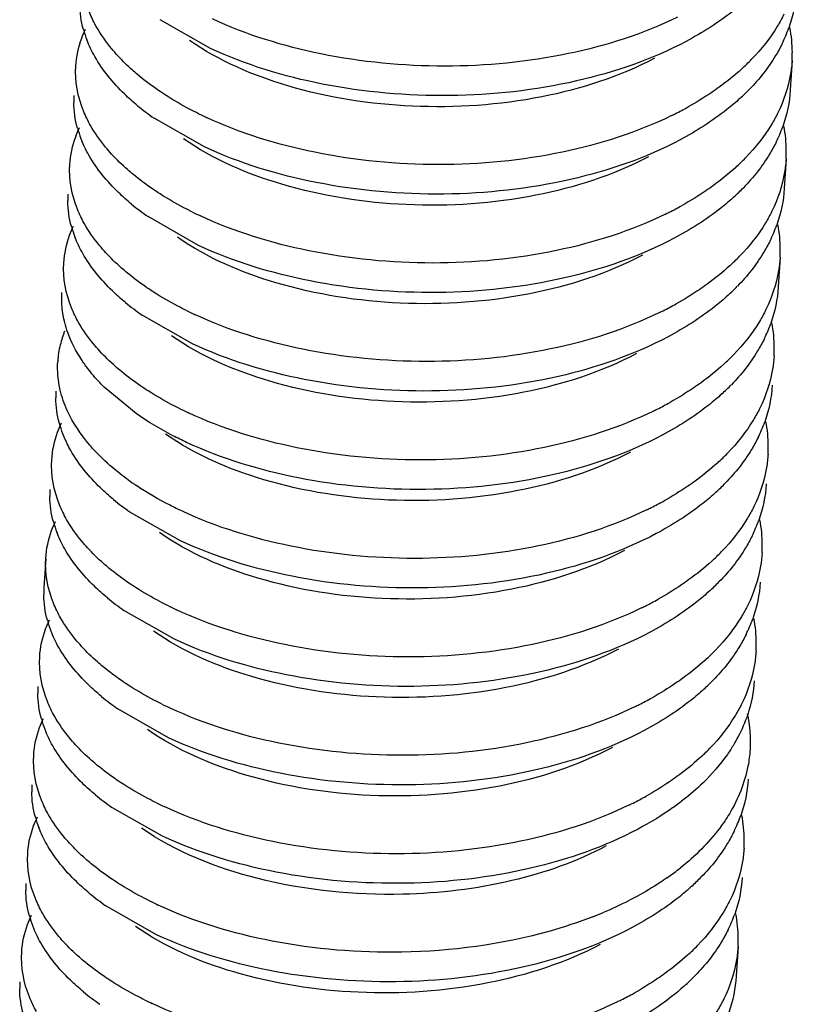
# Model space of a CAD drawing. Header units: millimetres. Extents: x -43833 to -38083, y -3638 to -2112.
# Tile 87 of 114: x -40392.35 to -40389.09, y -3255.63 to -3251.49. Entities that reach past the tile are written whole.
import ezdxf

# ---------------------------------------------------------------- set-up
doc = ezdxf.new("R2010")
doc.units = ezdxf.units.MM
doc.layers.add('02___PRT_ALL_AXES', color=7, linetype='Continuous')

msp = doc.modelspace()

# ---------------------------------------------------------------- linework, layer by layer
at = {"color": 7, "linetype": 'Continuous'}
for p, q in [((-40391.5458, -3251.6115), (-40391.7581, -3251.4905)), ((-40391.5711, -3252.0249), (-40391.7833, -3251.9039)), ((-40391.5963, -3252.4384), (-40391.8086, -3252.3174)), ((-40391.6215, -3252.8519), (-40391.8338, -3252.7309)), ((-40391.859, -3253.1443), (-40391.9923, -3253.0339)), ((-40391.672, -3253.6788), (-40391.8842, -3253.5578)), ((-40391.6972, -3254.0923), (-40391.9095, -3253.9713)), ((-40391.7224, -3254.5057), (-40391.9347, -3254.3847)), ((-40391.7476, -3254.9192), (-40391.9599, -3254.7982)), ((-40391.7729, -3255.3327), (-40391.9851, -3255.2117))]:
    msp.add_line(p, q, dxfattribs=at)
for centre, radius, start, end in [((-40391.6286, -3251.4069), 0.468, 195.4921, 201.1079), ((-40389.6972, -3251.32), 0.6138, 333.733, 340.4678), ((-40389.6669, -3251.6288), 0.5631, 0.1079, 10.7902), ((-40391.3571, -3251.1126), 0.7841, 221.8049, 222.7634), ((-40389.9492, -3251.0046), 0.9382, 312.4253, 315.9615), ((-40389.6492, -3251.628), 0.5453, 356.4961, 0.0336), ((-40391.7218, -3251.8338), 0.3984, 176.4947, 180.6329), ((-40389.958, -3251.1273), 0.94, 312.4276, 315.7893), ((-40391.1595, -3251.0091), 1.0908, 230.5627, 235.1186), ((-40390.2619, -3250.5634), 1.4807, 296.7405, 299.1207), ((-40390.8867, -3250.4476), 1.6032, 243.7304, 245.0286), ((-40390.2913, -3250.5059), 1.5452, 296.1158, 296.7523), ((-40391.6538, -3251.8204), 0.468, 195.4921, 201.1079), ((-40389.7224, -3251.7335), 0.6138, 333.733, 340.4678), ((-40389.6922, -3252.0422), 0.5631, 0.1079, 10.7902), ((-40389.9744, -3251.4181), 0.9382, 312.4253, 315.9615), ((-40389.6744, -3252.0415), 0.5453, 356.4961, 0.0336), ((-40391.747, -3252.2473), 0.3984, 176.4947, 180.6329), ((-40389.9833, -3251.5408), 0.94, 312.4276, 315.7893), ((-40391.1847, -3251.4225), 1.0908, 230.5627, 235.1186), ((-40390.2871, -3250.9768), 1.4807, 296.7405, 299.1207), ((-40390.9114, -3250.86), 1.6043, 243.7132, 245.0287), ((-40390.3165, -3250.9193), 1.5452, 296.1158, 296.7523), ((-40391.679, -3252.2338), 0.468, 195.4921, 201.1079), ((-40389.7476, -3252.147), 0.6138, 333.733, 340.4678), ((-40389.7174, -3252.4557), 0.5631, 0.1079, 10.7902), ((-40389.9996, -3251.8316), 0.9382, 312.4253, 315.9615), ((-40389.6996, -3252.455), 0.5453, 356.4961, 0.0336), ((-40390.0085, -3251.9543), 0.94, 312.4276, 315.7893), ((-40391.2099, -3251.836), 1.0908, 230.5627, 235.1186), ((-40390.3124, -3251.3903), 1.4807, 296.7405, 299.1207), ((-40390.9367, -3251.2735), 1.6043, 243.7132, 245.0287), ((-40390.3417, -3251.3328), 1.5452, 296.1158, 296.7523), ((-40389.7728, -3252.5604), 0.6138, 333.733, 340.4678), ((-40389.7426, -3252.8692), 0.5631, 0.1079, 10.7902), ((-40391.7622, -3252.9563), 0.4268, 158.239, 166.3287), ((-40391.7846, -3252.9506), 0.4038, 166.378, 176.4837), ((-40390.0249, -3252.245), 0.9382, 312.4253, 315.9615), ((-40389.7248, -3252.8684), 0.5453, 356.4961, 0.0336), ((-40391.7975, -3253.0742), 0.3984, 176.4947, 180.6329), ((-40390.0337, -3252.3677), 0.94, 312.4276, 315.7893), ((-40390.3376, -3251.8038), 1.4807, 296.7405, 299.1207), ((-40390.9619, -3251.6869), 1.6043, 243.7132, 245.0287), ((-40390.3669, -3251.7462), 1.5452, 296.1158, 296.7523), ((-40389.7981, -3252.9739), 0.6138, 333.733, 340.4678), ((-40389.7678, -3253.2826), 0.5631, 0.1079, 10.7902), ((-40390.0501, -3252.6585), 0.9382, 312.4253, 315.9615), ((-40389.7501, -3253.2819), 0.5453, 356.4961, 0.0336), ((-40391.2014, -3252.4683), 1.1781, 234.085, 236.1846), ((-40391.8227, -3253.4877), 0.3984, 176.4947, 180.6329), ((-40390.0589, -3252.7812), 0.94, 312.4276, 315.7893), ((-40391.2604, -3252.6629), 1.0908, 230.5627, 235.1186), ((-40390.3628, -3252.2172), 1.4807, 296.7405, 299.1207), ((-40390.3922, -3252.1597), 1.5452, 296.1158, 296.7523), ((-40391.7547, -3253.4742), 0.468, 195.4921, 201.1079), ((-40389.8233, -3253.3874), 0.6138, 333.733, 340.4678), ((-40389.7931, -3253.6961), 0.5631, 0.1079, 10.7902), ((-40390.0753, -3253.0719), 0.9382, 312.4253, 315.9615), ((-40389.7753, -3253.6954), 0.5453, 356.4961, 0.0336), ((-40391.8479, -3253.9011), 0.3984, 176.4947, 180.6329), ((-40390.0842, -3253.1947), 0.94, 312.4276, 315.7893), ((-40391.2856, -3253.0764), 1.0908, 230.5627, 235.1186), ((-40390.388, -3252.6307), 1.4807, 296.7405, 299.1207), ((-40391.0123, -3252.5139), 1.6043, 243.7132, 245.0287), ((-40390.4174, -3252.5732), 1.5452, 296.1158, 296.7523), ((-40391.7799, -3253.8877), 0.468, 195.4921, 201.1079), ((-40389.8485, -3253.8008), 0.6138, 333.733, 340.4678), ((-40389.8183, -3254.1096), 0.5631, 0.1079, 10.7902), ((-40390.1005, -3253.4854), 0.9382, 312.4253, 315.9615), ((-40389.8005, -3254.1088), 0.5453, 356.4961, 0.0336), ((-40391.8731, -3254.3146), 0.3984, 176.4947, 180.6329), ((-40390.1094, -3253.6081), 0.94, 312.4276, 315.7893), ((-40391.3108, -3253.4899), 1.0908, 230.5627, 235.1186), ((-40390.4133, -3253.0442), 1.4807, 296.7405, 299.1207), ((-40391.0376, -3252.9273), 1.6043, 243.7132, 245.0287), ((-40390.4426, -3252.9866), 1.5452, 296.1158, 296.7523), ((-40391.8051, -3254.3012), 0.468, 195.4921, 201.1079), ((-40390.1258, -3253.8989), 0.9382, 312.4253, 315.9615), ((-40391.8984, -3254.7281), 0.3984, 176.4947, 180.6329), ((-40391.3361, -3253.9033), 1.0908, 230.5627, 235.1186), ((-40390.4385, -3253.4576), 1.4807, 296.7405, 299.1207), ((-40391.0628, -3253.3408), 1.6043, 243.7132, 245.0287), ((-40390.4678, -3253.4001), 1.5452, 296.1158, 296.7523), ((-40391.8304, -3254.7146), 0.468, 195.4921, 201.1079), ((-40389.899, -3254.6277), 0.6138, 333.733, 340.4678), ((-40389.8687, -3254.9365), 0.5631, 0.1079, 10.7902), ((-40389.851, -3254.9358), 0.5453, 356.4961, 0.0336), ((-40390.2895, -3254.1481), 1.1532, 304.9455, 307.9109), ((-40390.2535, -3254.1951), 1.094, 307.933, 308.4824), ((-40391.9236, -3255.1415), 0.3984, 176.4947, 180.6329), ((-40390.1598, -3254.435), 0.94, 312.4276, 315.7893), ((-40391.3613, -3254.3168), 1.0908, 230.5627, 235.1186), ((-40391.088, -3253.7543), 1.6043, 243.7132, 245.0287), ((-40391.8556, -3255.1281), 0.468, 195.4921, 201.1079), ((-40390.5827, -3253.6162), 1.7621, 291.333, 292.756), ((-40389.9242, -3255.0412), 0.6138, 333.733, 340.4678), ((-40389.894, -3255.35), 0.5631, 0.1079, 10.7902), ((-40390.1762, -3254.7258), 0.9382, 312.4253, 315.9615), ((-40389.8762, -3255.3492), 0.5453, 356.4961, 0.0336), ((-40391.9488, -3255.555), 0.3984, 176.4947, 180.6329), ((-40390.1851, -3254.8485), 0.94, 312.4276, 315.7893), ((-40391.3865, -3254.7303), 1.0908, 230.5627, 235.1186), ((-40390.4889, -3254.2846), 1.4807, 296.7405, 299.1207), ((-40391.1132, -3254.1677), 1.6043, 243.7132, 245.0287), ((-40390.5183, -3254.227), 1.5452, 296.1158, 296.7523)]:
    msp.add_arc(centre, radius, start, end, dxfattribs=at)
for points, start_tangent, end_tangent in [([(-40392.0327, -3251.506), (-40392.0588, -3251.448), (-40392.0867, -3251.2719)], (-0.465822, 0.884878), (0.0606, 0.998162)), ([(-40389.2986, -3251.4077), (-40389.3539, -3251.4548), (-40389.5493, -3251.5814)], (-0.737878, -0.674935), (-0.883068, -0.469245)), ([(-40389.0872, -3251.3719), (-40389.1187, -3251.5252)], (-0.061119, -0.99813), (-0.333622, -0.942707)), ([(-40392.0795, -3251.5319), (-40392.0949, -3251.4247)], (-0.266464, 0.963845), (-0.011054, 0.999939)), ([(-40389.5858, -3251.4799), (-40390.0428, -3251.6328), (-40390.5634, -3251.6853), (-40391.0832, -3251.6338), (-40391.5383, -3251.4874)], (-0.897898, -0.440204), (-0.90649, 0.422228)), ([(-40389.1392, -3251.4676), (-40389.1661, -3251.5168), (-40389.2748, -3251.6568)], (-0.441966, -0.897032), (-0.694832, -0.719172)), ([(-40392.1119, -3251.6854), (-40392.087, -3251.5682), (-40392.071, -3251.5302)], (0.061157, 0.998128), (0.429676, 0.902983)), ([(-40391.9416, -3251.6352), (-40391.9683, -3251.6036), (-40392.0327, -3251.506)], (-0.666568, 0.745444), (-0.465822, 0.884878)), ([(-40392.0318, -3251.6454), (-40392.0651, -3251.5754)], (-0.493389, 0.869809), (-0.35956, 0.933122)), ([(-40389.6828, -3251.6524), (-40390.1554, -3251.8143), (-40390.6989, -3251.8536), (-40391.2213, -3251.7682), (-40391.6341, -3251.5772)], (-0.882954, -0.469459), (-0.81925, 0.573436)), ([(-40389.5493, -3251.5814), (-40390.0092, -3251.7478), (-40390.5416, -3251.8092), (-40391.077, -3251.7606), (-40391.5458, -3251.6115)], (-0.883068, -0.469245), (-0.90649, 0.422228)), ([(-40389.1467, -3251.5917), (-40389.1739, -3251.6414), (-40389.2843, -3251.7828)], (-0.441966, -0.897032), (-0.697021, -0.71705)), ([(-40391.8524, -3251.8515), (-40391.9076, -3251.8024), (-40392.0318, -3251.6454)], (-0.771613, 0.636092), (-0.493389, 0.869809)), ([(-40391.853, -3251.7207), (-40391.8744, -3251.7021), (-40391.9327, -3251.6449)], (-0.764829, 0.644233), (-0.678945, 0.734189)), ([(-40392.0495, -3251.9348), (-40392.0795, -3251.8731), (-40392.1119, -3251.6854)], (-0.493389, 0.869809), (0.061157, 0.998128)), ([(-40389.3163, -3251.6971), (-40389.4115, -3251.7745)], (-0.737878, -0.674935), (-0.810027, -0.586392)), ([(-40389.1048, -3251.6614), (-40389.1112, -3251.7173), (-40389.1644, -3251.8811)], (-0.061119, -0.99813), (-0.441966, -0.897032)), ([(-40391.7329, -3251.8084), (-40391.765, -3251.7873), (-40391.853, -3251.7207)], (-0.842855, 0.538141), (-0.764829, 0.644233)), ([(-40389.4115, -3251.7745), (-40389.4423, -3251.796), (-40389.5414, -3251.8569)], (-0.810027, -0.586392), (-0.873485, -0.486851)), ([(-40391.5963, -3251.8852), (-40391.6321, -3251.8669), (-40391.7329, -3251.8084)], (-0.896691, 0.442658), (-0.842855, 0.538141)), ([(-40389.3238, -3251.8212), (-40389.3791, -3251.8682), (-40389.5745, -3251.9949)], (-0.737878, -0.674935), (-0.883068, -0.469245)), ([(-40389.1124, -3251.7854), (-40389.1439, -3251.9387)], (-0.061119, -0.99813), (-0.333622, -0.942707)), ([(-40392.1047, -3251.9454), (-40392.1202, -3251.8382)], (-0.266464, 0.963845), (-0.011054, 0.999939)), ([(-40389.6111, -3251.8933), (-40390.0681, -3252.0463), (-40390.5886, -3252.0988), (-40391.1084, -3252.0473), (-40391.5635, -3251.9009)], (-0.897898, -0.440204), (-0.90649, 0.422228)), ([(-40389.1644, -3251.8811), (-40389.1913, -3251.9302), (-40389.3, -3252.0702)], (-0.441966, -0.897032), (-0.694832, -0.719172)), ([(-40392.1371, -3252.0989), (-40392.1122, -3251.9817), (-40392.0962, -3251.9436)], (0.061157, 0.998128), (0.429676, 0.902983)), ([(-40391.9614, -3252.0547), (-40391.9868, -3252.0253), (-40392.0495, -3251.9348)], (-0.674272, 0.738483), (-0.493389, 0.869809)), ([(-40392.0571, -3252.0589), (-40392.0903, -3251.9889)], (-0.493389, 0.869809), (-0.35956, 0.933122)), ([(-40389.7081, -3252.0658), (-40390.1807, -3252.2278), (-40390.7242, -3252.2671), (-40391.2465, -3252.1817), (-40391.6593, -3251.9906)], (-0.88305, -0.469279), (-0.819317, 0.573341)), ([(-40389.5745, -3251.9949), (-40390.0345, -3252.1613), (-40390.5668, -3252.2227), (-40391.1022, -3252.1741), (-40391.5711, -3252.0249)], (-0.883068, -0.469245), (-0.90649, 0.422228)), ([(-40389.172, -3252.0051), (-40389.1992, -3252.0548), (-40389.3095, -3252.1963)], (-0.441966, -0.897032), (-0.697021, -0.71705)), ([(-40391.8776, -3252.265), (-40391.9328, -3252.2158), (-40392.0571, -3252.0589)], (-0.771613, 0.636092), (-0.493389, 0.869809)), ([(-40391.8701, -3252.141), (-40391.8948, -3252.1199), (-40391.9614, -3252.0547)], (-0.771613, 0.636092), (-0.674272, 0.738483)), ([(-40392.0747, -3252.3483), (-40392.1047, -3252.2866), (-40392.1371, -3252.0989)], (-0.493389, 0.869809), (0.061157, 0.998128)), ([(-40389.3415, -3252.1106), (-40389.4368, -3252.1879)], (-0.737878, -0.674935), (-0.810027, -0.586392)), ([(-40389.1301, -3252.0748), (-40389.1364, -3252.1308), (-40389.1896, -3252.2946)], (-0.061119, -0.99813), (-0.441966, -0.897032)), ([(-40391.7581, -3252.2219), (-40391.7879, -3252.2024), (-40391.8701, -3252.141)], (-0.842895, 0.538078), (-0.771613, 0.636092)), ([(-40389.4368, -3252.1879), (-40389.4675, -3252.2095), (-40389.5666, -3252.2703)], (-0.810027, -0.586392), (-0.873485, -0.486851)), ([(-40391.6219, -3252.2984), (-40391.6577, -3252.2802), (-40391.7581, -3252.2219)], (-0.896557, 0.442929), (-0.842895, 0.538078)), ([(-40389.3491, -3252.2346), (-40389.4044, -3252.2817), (-40389.5998, -3252.4083)], (-0.737878, -0.674935), (-0.883068, -0.469245)), ([(-40389.1376, -3252.1989), (-40389.1691, -3252.3522)], (-0.061119, -0.99813), (-0.333622, -0.942707)), ([(-40392.13, -3252.3588), (-40392.1454, -3252.2517)], (-0.266464, 0.963845), (-0.011054, 0.999939)), ([(-40389.6363, -3252.3068), (-40390.0933, -3252.4597), (-40390.6139, -3252.5122), (-40391.1337, -3252.4607), (-40391.5887, -3252.3144)], (-0.897898, -0.440204), (-0.90649, 0.422228)), ([(-40389.1896, -3252.2946), (-40389.2165, -3252.3437), (-40389.3252, -3252.4837)], (-0.441966, -0.897032), (-0.694832, -0.719172)), ([(-40392.1623, -3252.5123), (-40392.1375, -3252.3952), (-40392.1214, -3252.3571)], (0.061157, 0.998128), (0.429676, 0.902983)), ([(-40391.9866, -3252.4681), (-40392.012, -3252.4388), (-40392.0747, -3252.3483)], (-0.674272, 0.738483), (-0.493389, 0.869809)), ([(-40392.0823, -3252.4723), (-40392.1156, -3252.4024)], (-0.493389, 0.869809), (-0.35956, 0.933122)), ([(-40389.7333, -3252.4793), (-40390.2059, -3252.6413), (-40390.7494, -3252.6806), (-40391.2717, -3252.5951), (-40391.6846, -3252.4041)], (-0.882872, -0.469614), (-0.819506, 0.573071)), ([(-40389.5998, -3252.4083), (-40390.0597, -3252.5748), (-40390.5921, -3252.6361), (-40391.1274, -3252.5875), (-40391.5963, -3252.4384)], (-0.883068, -0.469245), (-0.90649, 0.422228)), ([(-40389.1972, -3252.4186), (-40389.2244, -3252.4683), (-40389.3347, -3252.6097)], (-0.441966, -0.897032), (-0.697021, -0.71705)), ([(-40391.9029, -3252.6785), (-40391.958, -3252.6293), (-40392.0823, -3252.4723)], (-0.771613, 0.636092), (-0.493389, 0.869809)), ([(-40391.8953, -3252.5544), (-40391.92, -3252.5334), (-40391.9866, -3252.4681)], (-0.771613, 0.636092), (-0.674272, 0.738483)), ([(-40392.1, -3252.7618), (-40392.1299, -3252.7001), (-40392.1623, -3252.5123)], (-0.493389, 0.869809), (0.061157, 0.998128)), ([(-40389.3667, -3252.5241), (-40389.462, -3252.6014)], (-0.737878, -0.674935), (-0.810027, -0.586392)), ([(-40389.1553, -3252.4883), (-40389.1616, -3252.5442), (-40389.2148, -3252.708)], (-0.061119, -0.99813), (-0.441966, -0.897032)), ([(-40391.7834, -3252.6354), (-40391.8131, -3252.6158), (-40391.8953, -3252.5544)], (-0.842895, 0.538078), (-0.771613, 0.636092)), ([(-40389.462, -3252.6014), (-40389.4927, -3252.6229), (-40389.5918, -3252.6838)], (-0.810027, -0.586392), (-0.873485, -0.486851)), ([(-40392.1451, -3252.8043), (-40392.1579, -3252.7623), (-40392.1699, -3252.6364)], (-0.336276, 0.941763), (0.060785, 0.998151)), ([(-40391.6472, -3252.7119), (-40391.6829, -3252.6937), (-40391.7834, -3252.6354)], (-0.896557, 0.442929), (-0.842895, 0.538078)), ([(-40389.3743, -3252.6481), (-40389.4296, -3252.6952), (-40389.625, -3252.8218)], (-0.737878, -0.674935), (-0.883068, -0.469245)), ([(-40389.1629, -3252.6123), (-40389.1943, -3252.7656)], (-0.061119, -0.99813), (-0.333622, -0.942707)), ([(-40389.6615, -3252.7203), (-40390.1185, -3252.8732), (-40390.6391, -3252.9257), (-40391.1589, -3252.8742), (-40391.6139, -3252.7278)], (-0.897898, -0.440204), (-0.90649, 0.422228)), ([(-40389.2148, -3252.708), (-40389.2417, -3252.7572), (-40389.3504, -3252.8972)], (-0.441966, -0.897032), (-0.694832, -0.719172)), ([(-40392.0118, -3252.8816), (-40392.0373, -3252.8523), (-40392.1, -3252.7618)], (-0.674272, 0.738483), (-0.493389, 0.869809)), ([(-40392.0623, -3252.9541), (-40392.0882, -3252.9173), (-40392.1451, -3252.8043)], (-0.603352, 0.797475), (-0.336276, 0.941763)), ([(-40389.7585, -3252.8928), (-40390.2311, -3253.0547), (-40390.7746, -3253.094), (-40391.297, -3253.0086), (-40391.7098, -3252.8176)], (-0.883016, -0.469343), (-0.819205, 0.573501)), ([(-40389.625, -3252.8218), (-40390.0849, -3252.9882), (-40390.6173, -3253.0496), (-40391.1527, -3253.001), (-40391.6215, -3252.8519)], (-0.883068, -0.469245), (-0.90649, 0.422228)), ([(-40389.2224, -3252.8321), (-40389.2496, -3252.8817), (-40389.3599, -3253.0232)], (-0.441966, -0.897032), (-0.697021, -0.71705)), ([(-40391.9205, -3252.9679), (-40391.9452, -3252.9468), (-40392.0118, -3252.8816)], (-0.771613, 0.636092), (-0.674272, 0.738483)), ([(-40392.1769, -3253.0463), (-40392.1876, -3252.9258)], (-0.231454, 0.972846), (0.060785, 0.998151)), ([(-40389.392, -3252.9375), (-40389.4872, -3253.0149)], (-0.737878, -0.674935), (-0.810027, -0.586392)), ([(-40389.1805, -3252.9018), (-40389.1868, -3252.9577), (-40389.2401, -3253.1215)], (-0.061119, -0.99813), (-0.441966, -0.897032)), ([(-40391.9923, -3253.0339), (-40392.0113, -3253.0144), (-40392.0623, -3252.9541)], (-0.708872, 0.705337), (-0.603352, 0.797475)), ([(-40391.8086, -3253.0489), (-40391.8383, -3253.0293), (-40391.9205, -3252.9679)], (-0.842895, 0.538078), (-0.771613, 0.636092)), ([(-40389.4872, -3253.0149), (-40389.518, -3253.0364), (-40389.617, -3253.0973)], (-0.810027, -0.586392), (-0.873485, -0.486851)), ([(-40392.1473, -3253.1318), (-40392.1769, -3253.0463)], (-0.413856, 0.910342), (-0.231454, 0.972846)), ([(-40391.6724, -3253.1254), (-40391.7081, -3253.1071), (-40391.8086, -3253.0489)], (-0.896557, 0.442929), (-0.842895, 0.538078)), ([(-40389.3995, -3253.0616), (-40389.4548, -3253.1086), (-40389.6502, -3253.2353)], (-0.737878, -0.674935), (-0.883068, -0.469245)), ([(-40389.1881, -3253.0258), (-40389.2196, -3253.1791)], (-0.061119, -0.99813), (-0.333622, -0.942707)), ([(-40392.1804, -3253.1858), (-40392.1958, -3253.0786)], (-0.266464, 0.963845), (-0.011054, 0.999939)), ([(-40392.0099, -3253.3234), (-40392.0528, -3253.2772), (-40392.1473, -3253.1318)], (-0.708872, 0.705337), (-0.413856, 0.910342)), ([(-40391.6467, -3253.2653), (-40391.704, -3253.2373), (-40391.859, -3253.1443)], (-0.90649, 0.422228), (-0.819505, 0.573072)), ([(-40389.6867, -3253.1337), (-40390.1437, -3253.2867), (-40390.6643, -3253.3392), (-40391.1841, -3253.2877), (-40391.6392, -3253.1413)], (-0.897898, -0.440204), (-0.90649, 0.422228)), ([(-40389.2401, -3253.1215), (-40389.267, -3253.1706), (-40389.3757, -3253.3106)], (-0.441966, -0.897032), (-0.694832, -0.719172)), ([(-40392.2128, -3253.3393), (-40392.1879, -3253.2221), (-40392.1719, -3253.184)], (0.061157, 0.998128), (0.429676, 0.902983)), ([(-40392.1328, -3253.2993), (-40392.1476, -3253.2712), (-40392.1804, -3253.1858)], (-0.493389, 0.869809), (-0.266464, 0.963845)), ([(-40389.7838, -3253.3062), (-40390.2563, -3253.4682), (-40390.7997, -3253.5075), (-40391.322, -3253.4221), (-40391.735, -3253.231)], (-0.883021, -0.469333), (-0.81943, 0.57318)), ([(-40389.6502, -3253.2353), (-40390.1101, -3253.4017), (-40390.6425, -3253.4631), (-40391.1779, -3253.4145), (-40391.6467, -3253.2653)], (-0.883068, -0.469245), (-0.90649, 0.422228)), ([(-40389.2476, -3253.2455), (-40389.2748, -3253.2952), (-40389.3852, -3253.4366)], (-0.441966, -0.897032), (-0.697021, -0.71705)), ([(-40391.9533, -3253.5054), (-40392.0085, -3253.4562), (-40392.1328, -3253.2993)], (-0.771613, 0.636092), (-0.493389, 0.869809)), ([(-40392.1504, -3253.5887), (-40392.1804, -3253.527), (-40392.2128, -3253.3393)], (-0.493389, 0.869809), (0.061157, 0.998128)), ([(-40391.8925, -3253.4225), (-40391.9244, -3253.3985), (-40392.0099, -3253.3234)], (-0.809766, 0.586753), (-0.708872, 0.705337)), ([(-40389.4172, -3253.351), (-40389.5124, -3253.4283)], (-0.737878, -0.674935), (-0.810027, -0.586392)), ([(-40389.2057, -3253.3152), (-40389.2121, -3253.3712), (-40389.2653, -3253.535)], (-0.061119, -0.99813), (-0.441966, -0.897032)), ([(-40389.5124, -3253.4283), (-40389.5432, -3253.4499), (-40389.6423, -3253.5107)], (-0.810027, -0.586392), (-0.873485, -0.486851)), ([(-40391.6644, -3253.5548), (-40391.7159, -3253.5296), (-40391.8571, -3253.4472)], (-0.90649, 0.422228), (-0.830721, 0.556689)), ([(-40389.4247, -3253.475), (-40389.48, -3253.5221), (-40389.6754, -3253.6487)], (-0.737878, -0.674935), (-0.883068, -0.469245)), ([(-40389.2133, -3253.4393), (-40389.2448, -3253.5926)], (-0.061119, -0.99813), (-0.333622, -0.942707)), ([(-40392.2056, -3253.5992), (-40392.2211, -3253.4921)], (-0.266464, 0.963845), (-0.011054, 0.999939)), ([(-40389.712, -3253.5472), (-40390.169, -3253.7001), (-40390.6895, -3253.7526), (-40391.2093, -3253.7011), (-40391.6644, -3253.5548)], (-0.897898, -0.440204), (-0.90649, 0.422228)), ([(-40389.2653, -3253.535), (-40389.2922, -3253.5841), (-40389.4009, -3253.7241)], (-0.441966, -0.897032), (-0.694832, -0.719172)), ([(-40392.238, -3253.7527), (-40392.2131, -3253.6356), (-40392.1971, -3253.5975)], (0.061157, 0.998128), (0.429676, 0.902983)), ([(-40392.0623, -3253.7085), (-40392.0877, -3253.6792), (-40392.1504, -3253.5887)], (-0.674272, 0.738483), (-0.493389, 0.869809)), ([(-40392.158, -3253.7127), (-40392.1912, -3253.6427)], (-0.493389, 0.869809), (-0.35956, 0.933122)), ([(-40389.809, -3253.7197), (-40390.2816, -3253.8817), (-40390.8251, -3253.921), (-40391.3474, -3253.8355), (-40391.7602, -3253.6445)], (-0.882858, -0.469639), (-0.819486, 0.573099)), ([(-40389.6754, -3253.6487), (-40390.1354, -3253.8152), (-40390.6677, -3253.8765), (-40391.2031, -3253.8279), (-40391.672, -3253.6788)], (-0.883068, -0.469245), (-0.90649, 0.422228)), ([(-40389.2729, -3253.659), (-40389.3001, -3253.7087), (-40389.4104, -3253.8501)], (-0.441966, -0.897032), (-0.697021, -0.71705)), ([(-40391.9785, -3253.9189), (-40392.0337, -3253.8697), (-40392.158, -3253.7127)], (-0.771613, 0.636092), (-0.493389, 0.869809)), ([(-40391.971, -3253.7948), (-40391.9957, -3253.7738), (-40392.0623, -3253.7085)], (-0.771613, 0.636092), (-0.674272, 0.738483)), ([(-40392.1756, -3254.0022), (-40392.2056, -3253.9405), (-40392.238, -3253.7527)], (-0.493389, 0.869809), (0.061157, 0.998128)), ([(-40389.4424, -3253.7645), (-40389.5377, -3253.8418)], (-0.737878, -0.674935), (-0.810027, -0.586392)), ([(-40389.231, -3253.7287), (-40389.2373, -3253.7846), (-40389.2905, -3253.9484)], (-0.061119, -0.99813), (-0.441966, -0.897032)), ([(-40391.859, -3253.8758), (-40391.8888, -3253.8562), (-40391.971, -3253.7948)], (-0.842895, 0.538078), (-0.771613, 0.636092)), ([(-40389.5377, -3253.8418), (-40389.5684, -3253.8633), (-40389.6675, -3253.9242)], (-0.810027, -0.586392), (-0.873485, -0.486851)), ([(-40391.7228, -3253.9523), (-40391.7586, -3253.9341), (-40391.859, -3253.8758)], (-0.896557, 0.442929), (-0.842895, 0.538078)), ([(-40389.45, -3253.8885), (-40389.5053, -3253.9356), (-40389.7007, -3254.0622)], (-0.737878, -0.674935), (-0.883068, -0.469245)), ([(-40389.2385, -3253.8527), (-40389.27, -3254.006)], (-0.061119, -0.99813), (-0.333622, -0.942707)), ([(-40392.2309, -3254.0127), (-40392.2463, -3253.9055)], (-0.266464, 0.963845), (-0.011054, 0.999939)), ([(-40389.7372, -3253.9607), (-40390.1942, -3254.1136), (-40390.7148, -3254.1661), (-40391.2346, -3254.1146), (-40391.6896, -3253.9682)], (-0.897898, -0.440204), (-0.90649, 0.422228)), ([(-40389.2905, -3253.9484), (-40389.3174, -3253.9976), (-40389.4261, -3254.1376)], (-0.441966, -0.897032), (-0.694832, -0.719172)), ([(-40392.2632, -3254.1662), (-40392.2384, -3254.049), (-40392.2223, -3254.011)], (0.061157, 0.998128), (0.429676, 0.902983)), ([(-40392.0875, -3254.122), (-40392.1129, -3254.0927), (-40392.1756, -3254.0022)], (-0.674272, 0.738483), (-0.493389, 0.869809)), ([(-40392.1832, -3254.1262), (-40392.2165, -3254.0562)], (-0.493389, 0.869809), (-0.35956, 0.933122)), ([(-40389.8342, -3254.1331), (-40390.3068, -3254.2951), (-40390.8503, -3254.3344), (-40391.3727, -3254.249), (-40391.7855, -3254.058)], (-0.883056, -0.469268), (-0.819199, 0.57351)), ([(-40389.7007, -3254.0622), (-40390.1606, -3254.2286), (-40390.693, -3254.29), (-40391.2283, -3254.2414), (-40391.6972, -3254.0923)], (-0.883068, -0.469245), (-0.90649, 0.422228)), ([(-40389.2981, -3254.0725), (-40389.3253, -3254.1221), (-40389.4356, -3254.2636)], (-0.441966, -0.897032), (-0.697021, -0.71705)), ([(-40392.0038, -3254.3323), (-40392.0589, -3254.2832), (-40392.1832, -3254.1262)], (-0.771613, 0.636092), (-0.493389, 0.869809)), ([(-40391.9962, -3254.2083), (-40392.0209, -3254.1872), (-40392.0875, -3254.122)], (-0.771613, 0.636092), (-0.674272, 0.738483)), ([(-40392.2009, -3254.4156), (-40392.2308, -3254.3539), (-40392.2632, -3254.1662)], (-0.493389, 0.869809), (0.061157, 0.998128)), ([(-40389.4676, -3254.1779), (-40389.5629, -3254.2553)], (-0.737878, -0.674935), (-0.810027, -0.586392)), ([(-40389.2562, -3254.1421), (-40389.2625, -3254.1981), (-40389.3157, -3254.3619)], (-0.061119, -0.99813), (-0.441966, -0.897032)), ([(-40391.8843, -3254.2893), (-40391.914, -3254.2697), (-40391.9962, -3254.2083)], (-0.842895, 0.538078), (-0.771613, 0.636092)), ([(-40389.5629, -3254.2553), (-40389.5936, -3254.2768), (-40389.6927, -3254.3377)], (-0.810027, -0.586392), (-0.873485, -0.486851)), ([(-40391.7481, -3254.3657), (-40391.7838, -3254.3475), (-40391.8843, -3254.2893)], (-0.896557, 0.442929), (-0.842895, 0.538078)), ([(-40389.4752, -3254.302), (-40389.5305, -3254.349), (-40389.7259, -3254.4757)], (-0.737878, -0.674935), (-0.883068, -0.469245)), ([(-40389.2638, -3254.2662), (-40389.2913, -3254.4079)], (-0.060724, -0.998155), (-0.314199, -0.949357)), ([(-40392.2561, -3254.4261), (-40392.2715, -3254.319)], (-0.266464, 0.963845), (-0.011054, 0.999939)), ([(-40389.7624, -3254.3741), (-40390.2194, -3254.5271), (-40390.74, -3254.5796), (-40391.2598, -3254.5281), (-40391.7149, -3254.3817)], (-0.897898, -0.440204), (-0.90649, 0.422228)), ([(-40389.3157, -3254.3619), (-40389.3426, -3254.411), (-40389.4513, -3254.551)], (-0.441966, -0.897032), (-0.694832, -0.719172)), ([(-40392.2885, -3254.5797), (-40392.2636, -3254.4625), (-40392.2475, -3254.4244)], (0.061157, 0.998128), (0.429676, 0.902983)), ([(-40392.1127, -3254.5355), (-40392.1382, -3254.5061), (-40392.2009, -3254.4156)], (-0.674272, 0.738483), (-0.493389, 0.869809)), ([(-40389.2913, -3254.4079), (-40389.332, -3254.5028), (-40389.3494, -3254.5337)], (-0.314199, -0.949357), (-0.513889, -0.857856)), ([(-40389.2929, -3254.4048), (-40389.2814, -3254.5556)], (0.207917, -0.978147), (-0.060724, -0.998155)), ([(-40392.2084, -3254.5397), (-40392.2417, -3254.4697)], (-0.493389, 0.869809), (-0.35956, 0.933122)), ([(-40389.8594, -3254.5466), (-40390.332, -3254.7086), (-40390.8755, -3254.7479), (-40391.3979, -3254.6625), (-40391.8107, -3254.4714)], (-0.882988, -0.469395), (-0.819414, 0.573202)), ([(-40389.7259, -3254.4757), (-40390.1858, -3254.6421), (-40390.7182, -3254.7034), (-40391.2536, -3254.6549), (-40391.7224, -3254.5057)], (-0.883068, -0.469245), (-0.90649, 0.422228)), ([(-40392.029, -3254.7458), (-40392.0841, -3254.6966), (-40392.2084, -3254.5397)], (-0.771613, 0.636092), (-0.493389, 0.869809)), ([(-40392.0214, -3254.6218), (-40392.0461, -3254.6007), (-40392.1127, -3254.5355)], (-0.771613, 0.636092), (-0.674272, 0.738483)), ([(-40389.3494, -3254.5337), (-40389.3765, -3254.5755), (-40389.4786, -3254.6948)], (-0.513889, -0.857856), (-0.716315, -0.697777)), ([(-40392.2261, -3254.8291), (-40392.2561, -3254.7674), (-40392.2885, -3254.5797)], (-0.493389, 0.869809), (0.061157, 0.998128)), ([(-40389.4929, -3254.5914), (-40389.5881, -3254.6687)], (-0.737878, -0.674935), (-0.810027, -0.586392)), ([(-40389.2814, -3254.5556), (-40389.2901, -3254.6247), (-40389.3682, -3254.8251)], (-0.060724, -0.998155), (-0.51686, -0.85607)), ([(-40391.9095, -3254.7027), (-40391.9392, -3254.6832), (-40392.0214, -3254.6218)], (-0.842895, 0.538078), (-0.771613, 0.636092)), ([(-40389.5881, -3254.6687), (-40389.6189, -3254.6903), (-40389.7179, -3254.7511)], (-0.810027, -0.586392), (-0.873485, -0.486851)), ([(-40391.7733, -3254.7792), (-40391.809, -3254.761), (-40391.9095, -3254.7027)], (-0.896557, 0.442929), (-0.842895, 0.538078)), ([(-40389.4786, -3254.6948), (-40389.5633, -3254.7685)], (-0.716315, -0.697777), (-0.788724, -0.614748)), ([(-40389.289, -3254.6797), (-40389.3205, -3254.833)], (-0.061119, -0.99813), (-0.333622, -0.942707)), ([(-40392.2813, -3254.8396), (-40392.2967, -3254.7325)], (-0.266464, 0.963845), (-0.011054, 0.999939)), ([(-40389.7876, -3254.7876), (-40390.2446, -3254.9405), (-40390.7652, -3254.993), (-40391.285, -3254.9415), (-40391.7401, -3254.7951)], (-0.897898, -0.440204), (-0.90649, 0.422228)), ([(-40389.5633, -3254.7685), (-40389.6066, -3254.8006), (-40389.7511, -3254.8891)], (-0.788724, -0.614748), (-0.883064, -0.469253)), ([(-40392.3137, -3254.9931), (-40392.2888, -3254.876), (-40392.2728, -3254.8379)], (0.061157, 0.998128), (0.429676, 0.902983)), ([(-40392.1379, -3254.9489), (-40392.1634, -3254.9196), (-40392.2261, -3254.8291)], (-0.674272, 0.738483), (-0.493389, 0.869809)), ([(-40389.3682, -3254.8251), (-40389.4087, -3254.8851), (-40389.5727, -3255.0514)], (-0.51686, -0.85607), (-0.782793, -0.622282)), ([(-40392.2337, -3254.9531), (-40392.2669, -3254.8831)], (-0.493389, 0.869809), (-0.35956, 0.933122)), ([(-40390.7386, -3255.1631), (-40391.3511, -3255.0958), (-40391.8359, -3254.8849)], (-0.99972, -0.023677), (-0.819484, 0.573101)), ([(-40390.7248, -3255.1167), (-40391.2701, -3255.07), (-40391.7476, -3254.9192)], (-0.99984, -0.017901), (-0.90649, 0.422228)), ([(-40389.7511, -3254.8891), (-40390.2023, -3255.0536), (-40390.7248, -3255.1167)], (-0.883064, -0.469253), (-0.99984, -0.017901)), ([(-40389.3485, -3254.8994), (-40389.3757, -3254.9491), (-40389.4861, -3255.0905)], (-0.441966, -0.897032), (-0.697021, -0.71705)), ([(-40392.0542, -3255.1593), (-40392.1094, -3255.1101), (-40392.2337, -3254.9531)], (-0.771613, 0.636092), (-0.493389, 0.869809)), ([(-40392.0466, -3255.0352), (-40392.0713, -3255.0142), (-40392.1379, -3254.9489)], (-0.771613, 0.636092), (-0.674272, 0.738483)), ([(-40389.8847, -3254.9601), (-40390.281, -3255.1056), (-40390.7386, -3255.1631)], (-0.88282, -0.469712), (-0.99972, -0.023677)), ([(-40392.2513, -3255.2425), (-40392.2813, -3255.1809), (-40392.3137, -3254.9931)], (-0.493389, 0.869809), (0.061157, 0.998128)), ([(-40389.3066, -3254.9691), (-40389.313, -3255.025), (-40389.3662, -3255.1888)], (-0.061119, -0.99813), (-0.441966, -0.897032)), ([(-40391.9347, -3255.1162), (-40391.9644, -3255.0966), (-40392.0466, -3255.0352)], (-0.842895, 0.538078), (-0.771613, 0.636092)), ([(-40391.7985, -3255.1927), (-40391.8342, -3255.1745), (-40391.9347, -3255.1162)], (-0.896557, 0.442929), (-0.842895, 0.538078)), ([(-40389.5256, -3255.1289), (-40389.5809, -3255.176), (-40389.7763, -3255.3026)], (-0.737878, -0.674935), (-0.883068, -0.469245)), ([(-40389.629, -3255.0933), (-40389.6593, -3255.1139), (-40389.7564, -3255.1718)], (-0.819475, -0.573114), (-0.878543, -0.477663)), ([(-40389.3142, -3255.0931), (-40389.3457, -3255.2464)], (-0.061119, -0.99813), (-0.333622, -0.942707)), ([(-40392.3065, -3255.2531), (-40392.322, -3255.1459)], (-0.266464, 0.963845), (-0.011054, 0.999939)), ([(-40390.7425, -3255.4061), (-40391.2878, -3255.3595), (-40391.7653, -3255.2086)], (-0.99984, -0.017901), (-0.90649, 0.422228)), ([(-40389.7564, -3255.1718), (-40389.7912, -3255.1902), (-40389.9011, -3255.2411)], (-0.878543, -0.477663), (-0.922125, -0.386893)), ([(-40389.3662, -3255.1888), (-40389.3931, -3255.238), (-40389.5018, -3255.378)], (-0.441966, -0.897032), (-0.694832, -0.719172)), ([(-40392.3389, -3255.4066), (-40392.314, -3255.2894), (-40392.298, -3255.2514)], (0.061157, 0.998128), (0.429676, 0.902983)), ([(-40392.1632, -3255.3624), (-40392.1886, -3255.3331), (-40392.2513, -3255.2425)], (-0.674272, 0.738483), (-0.493389, 0.869809)), ([(-40389.9417, -3255.2575), (-40390.126, -3255.3189), (-40390.7425, -3255.4061)], (-0.931448, -0.363874), (-0.99984, -0.017901)), ([(-40392.2589, -3255.3666), (-40392.2921, -3255.2966)], (-0.493389, 0.869809), (-0.35956, 0.933122)), ([(-40389.9099, -3255.3735), (-40390.3825, -3255.5355), (-40390.926, -3255.5748), (-40391.4483, -3255.4894), (-40391.8611, -3255.2984)], (-0.883075, -0.469232), (-0.819212, 0.573491)), ([(-40389.7763, -3255.3026), (-40390.2363, -3255.469), (-40390.7686, -3255.5304), (-40391.304, -3255.4818), (-40391.7729, -3255.3327)], (-0.883068, -0.469245), (-0.90649, 0.422228)), ([(-40389.3738, -3255.3129), (-40389.401, -3255.3625), (-40389.5113, -3255.504)], (-0.441966, -0.897032), (-0.697021, -0.71705)), ([(-40392.0794, -3255.5727), (-40392.1346, -3255.5236), (-40392.2589, -3255.3666)], (-0.771613, 0.636092), (-0.493389, 0.869809)), ([(-40392.0719, -3255.4487), (-40392.0966, -3255.4276), (-40392.1632, -3255.3624)], (-0.771613, 0.636092), (-0.674272, 0.738483)), ([(-40392.2765, -3255.656), (-40392.3065, -3255.5943), (-40392.3389, -3255.4066)], (-0.493389, 0.869809), (0.061157, 0.998128)), ([(-40389.5433, -3255.4183), (-40389.6386, -3255.4957)], (-0.737878, -0.674935), (-0.810027, -0.586392)), ([(-40389.3319, -3255.3825), (-40389.3382, -3255.4385), (-40389.3914, -3255.6023)], (-0.061119, -0.99813), (-0.441966, -0.897032)), ([(-40391.9599, -3255.5297), (-40391.9897, -3255.5101), (-40392.0719, -3255.4487)], (-0.842895, 0.538078), (-0.771613, 0.636092)), ([(-40389.6386, -3255.4957), (-40389.6693, -3255.5172), (-40389.7684, -3255.5781)], (-0.810027, -0.586392), (-0.873485, -0.486851)), ([(-40391.8237, -3255.6061), (-40391.8595, -3255.5879), (-40391.9599, -3255.5297)], (-0.896557, 0.442929), (-0.842895, 0.538078)), ([(-40389.5509, -3255.5424), (-40389.6062, -3255.5894), (-40389.8016, -3255.7161)], (-0.737878, -0.674935), (-0.883068, -0.469245)), ([(-40389.3394, -3255.5066), (-40389.3709, -3255.6599)], (-0.061119, -0.99813), (-0.333622, -0.942707)), ([(-40392.3318, -3255.6665), (-40392.3472, -3255.5594)], (-0.266464, 0.963845), (-0.011054, 0.999939)), ([(-40389.8381, -3255.6145), (-40390.2951, -3255.7675), (-40390.8157, -3255.82), (-40391.3355, -3255.7684), (-40391.7905, -3255.6221)], (-0.897898, -0.440204), (-0.90649, 0.422228)), ([(-40389.3914, -3255.6023), (-40389.4183, -3255.6514), (-40389.527, -3255.7914)], (-0.441966, -0.897032), (-0.694832, -0.719172))]:
    msp.add_spline(points, degree=3, dxfattribs=dict(at, start_tangent=start_tangent, end_tangent=end_tangent))
at = {"layer": '02___PRT_ALL_AXES', "color": 7, "linetype": 'Continuous'}
for p, q in [((-40389.1048, -3251.6614), (-40389.1124, -3251.7854)), ((-40389.1301, -3252.0748), (-40389.1376, -3252.1989)), ((-40389.1553, -3252.4883), (-40389.1629, -3252.6123)), ((-40392.238, -3253.7527), (-40392.2456, -3253.8768)), ((-40389.3319, -3255.3825), (-40389.3394, -3255.5066))]:
    msp.add_line(p, q, dxfattribs=at)

doc.saveas('drawing.dxf')
